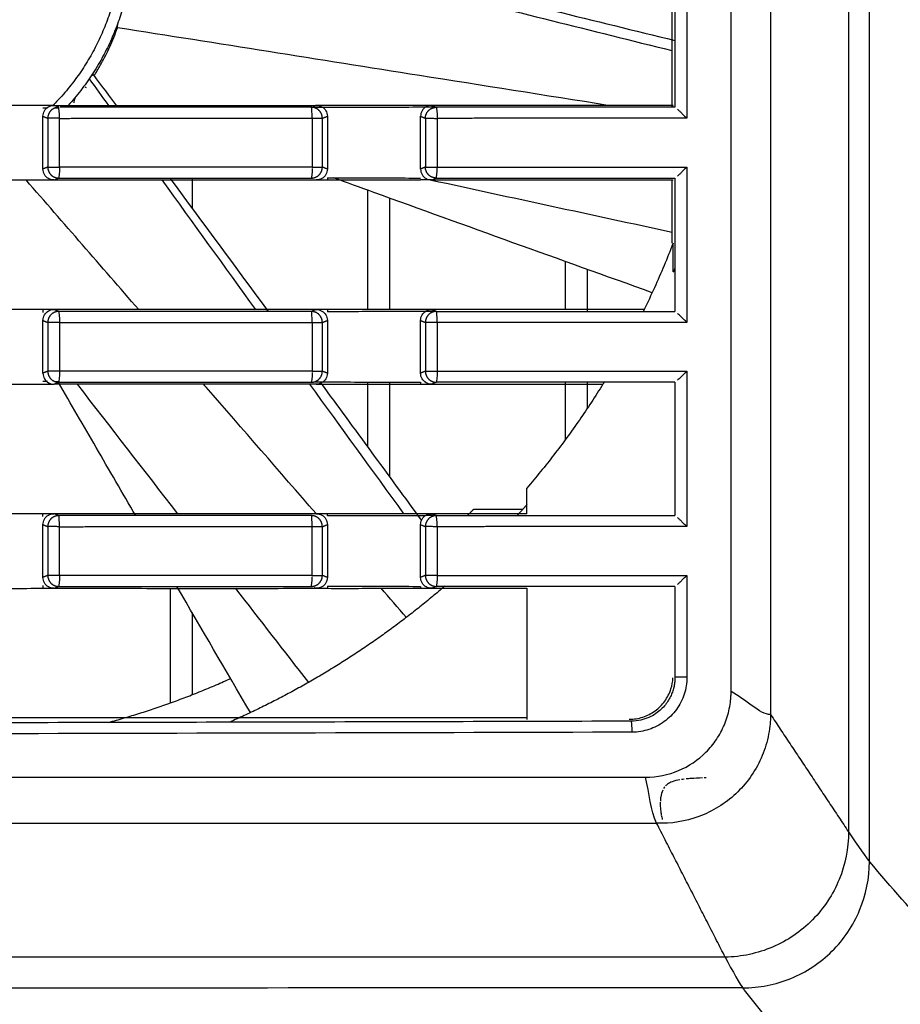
# Model space of a CAD drawing. Header units: millimetres. Extents: x 4946 to 6276, y -4769 to -3439.
# Tile 181 of 195: x 6023 to 6064, y -3674 to -3629. Entities that reach past the tile are written whole.
import ezdxf

# ---------------------------------------------------------------- set-up
doc = ezdxf.new("R2010")
doc.units = ezdxf.units.MM
doc.layers.add('ROXX_NEOmini_FIXTURE', color=7, linetype='Continuous', true_color=0x000000)
doc.dimstyles.get("Standard").update_dxf_attribs({"dimscale": 10, "dimtxt": 2.5, "dimasz": 3, "dimexe": 1, "dimexo": 0.5, "dimgap": 0.8, "dimtad": 1, "dimtoh": 1, "dimdec": 1, "dimzin": 1, "dimdsep": 46, "dimtxsty": 'Standard', "dimblk": 'OPEN90', "dimcen": 2.5, "dimadec": 1, "dimazin": 1, "dimtfac": 1, "dimtdec": 4, "dimtix": 1, "dimtofl": 0, "dimtmove": 1, "dimatfit": 3, "dimldrblk": 'OPEN90', "dimfxl": 1, "dimtolj": 1, "dimtzin": 1, "dimarcsym": 0})

# ---------------------------------------------------------------- blocks, each defined once
blk = doc.blocks.new('*D4')
at = {"layer": 'Defpoints', "color": 0}
for p in [(5752.196, -3663.256), (6119.696, -3663.256), (6119.696, -3885.816)]:
    blk.add_point(p, dxfattribs=at)
at = {"layer": 'ROXX_NEOmini_FIXTURE', "color": 0, "lineweight": -2}
for p, q in [((5752.196, -3669.257), (5752.196, -3888.817)), ((6119.696, -3669.257), (6119.696, -3888.817)), ((5758.197, -3885.816), (6113.695, -3885.816))]:
    blk.add_line(p, q, dxfattribs=at)
at = {"layer": 'ROXX_NEOmini_FIXTURE', "color": 0}
for points in [[(5758.197, -3884.816), (5758.197, -3886.817), (5752.196, -3885.816)], [(6113.695, -3886.817), (6113.695, -3884.816), (6119.696, -3885.816)]]:
    blk.add_solid(points, dxfattribs=at)
at = {"layer": 'ROXX_NEOmini_FIXTURE', "color": 0, "insert": (5935.946, -3878.915), "char_height": 9.0015, "attachment_point": 5}
blk.add_mtext('\\A1;367.5', dxfattribs=at)

msp = doc.modelspace()

# ---------------------------------------------------------------- linework, layer by layer
at = {"layer": 'ROXX_NEOmini_FIXTURE', "color": 18, "lineweight": -3, "true_color": 0x000000}
for points, knots in [([(6062.189, -3667.818), (6062.188, -3653.844), (6062.189, -3625.777), (6062.189, -3597.71), (6062.189, -3583.736)], [0, 0, 0, 0, 42.040966, 84.082005, 84.082005, 84.082005, 84.082005]), ([(6061.239, -3585.084), (6061.239, -3598.687), (6061.239, -3625.777), (6061.238, -3652.866), (6061.239, -3666.47)], [0, 0, 0, 0, 40.693005, 81.385939, 81.385939, 81.385939, 81.385939]), ([(6057.688, -3590.424), (6057.688, -3590.606), (6057.688, -3591.069), (6057.688, -3591.883), (6057.688, -3592.931), (6057.688, -3594.161), (6057.688, -3595.792), (6057.688, -3597.802), (6057.688, -3600.966), (6057.688, -3604.833), (6057.688, -3609.356), (6057.688, -3613.783), (6057.688, -3619.583), (6057.688, -3626.688), (6057.688, -3635.115), (6057.688, -3643.567), (6057.688, -3652.17), (6057.688, -3658.095), (6057.688, -3661.13)], [-70.70577, -70.70577, -70.70577, -70.70577, -70.153381, -69.600993, -68.496215, -67.391437, -66.28666, -64.077104, -61.867549, -57.448438, -53.029328, -48.610217, -44.191106, -35.352885, -26.514664, -17.676443, -8.838221, 0, 0, 0, 0]), ([(6040.964, -3627.397), (6041.412, -3627.506), (6045.537, -3628.509), (6049.661, -3629.52), (6053.335, -3630.424)], [12.715923, 12.715923, 12.715923, 12.715923, 14.098923, 25.452323, 25.452323, 25.452323, 25.452323]), ([(6039.588, -3627.477), (6040.46, -3627.697), (6044.992, -3628.838), (6049.527, -3629.968), (6053.188, -3630.879)], [-16.799086, -16.799086, -16.799086, -16.799086, -14.098975, -2.779026, -2.779026, -2.779026, -2.779026]), ([(6026.911, -3631.982), (6027.009, -3631.823), (6027.237, -3631.437), (6027.598, -3630.725), (6027.835, -3630.148), (6027.946, -3629.84)], [8.562718, 8.562718, 8.562718, 8.562718, 9.932431, 11.587798, 13.243639, 13.243639, 13.243639, 13.243639]), ([(6050.279, -3633.377), (6047.418, -3632.925), (6039.973, -3631.747), (6032.529, -3630.567), (6027.946, -3629.84)], [-22.810217, -22.810217, -22.810217, -22.810217, -14.043618, 0, 0, 0, 0]), ([(6025.966, -3633.257), (6025.971, -3633.231), (6025.978, -3633.202), (6025.986, -3633.163), (6025.996, -3633.114), (6026.007, -3633.064), (6026.017, -3633.014)], [0.2040265, 0.2040265, 0.2040265, 0.2040265, 0.3388916, 0.3388916, 0.3388916, 0.5510337, 0.5510337, 0.5510337, 0.5510337]), ([(6053.335, -3633.464), (6052.171, -3633.464), (6049.815, -3633.466), (6046.332, -3633.465), (6043.779, -3633.465), (6042.467, -3633.465)], [0, 0, 0, 0, 3.634603, 7.269206, 10.903652, 10.903652, 10.903652, 10.903652]), ([(6053.448, -3633.555), (6053.471, -3633.575), (6053.524, -3633.623), (6053.622, -3633.717), (6053.739, -3633.83), (6053.828, -3633.918), (6053.875, -3633.965)], [0.4128925, 0.4128925, 0.4128925, 0.4128925, 0.5505233, 0.6881542, 0.825785, 0.9634049, 0.9634049, 0.9634049, 0.9634049]), ([(6052.295, -3641.91), (6048.066, -3640.396), (6043.227, -3638.652), (6038.392, -3636.898), (6037.78, -3636.675)], [0.501931, 0.501931, 0.501931, 0.501931, 13.97939, 15.93265, 15.93265, 15.93265, 15.93265]), ([(6053.875, -3643.265), (6053.828, -3643.218), (6053.739, -3643.13), (6053.622, -3643.017), (6053.524, -3642.923), (6053.471, -3642.875), (6053.448, -3642.855)], [-0.9634049, -0.9634049, -0.9634049, -0.9634049, -0.825785, -0.6881542, -0.5505233, -0.4128925, -0.4128925, -0.4128925, -0.4128925]), ([(6053.875, -3645.489), (6053.828, -3645.536), (6053.739, -3645.625), (6053.622, -3645.738), (6053.524, -3645.831), (6053.471, -3645.879), (6053.448, -3645.9)], [0, 0, 0, 0, 0.1376199, 0.2752508, 0.4128817, 0.5505126, 0.5505126, 0.5505126, 0.5505126]), ([(6028.773, -3652.065), (6028.172, -3651.029), (6026.999, -3649.007), (6025.829, -3646.983), (6025.259, -3645.996)], [10.385147, 10.385147, 10.385147, 10.385147, 13.97939, 17.398866, 17.398866, 17.398866, 17.398866]), ([(6036.991, -3651.973), (6035.322, -3650.054), (6033.614, -3648.089), (6031.905, -3646.123), (6031.865, -3646.077)], [-21.740283, -21.740283, -21.740283, -21.740283, -14.043618, -13.859163, -13.859163, -13.859163, -13.859163]), ([(6042.467, -3652.065), (6043.779, -3652.065), (6046.332, -3652.065), (6049.815, -3652.066), (6052.171, -3652.064), (6053.335, -3652.064)], [-10.903652, -10.903652, -10.903652, -10.903652, -7.269206, -3.634603, 0, 0, 0, 0]), ([(6051.255, -3661.342), (6051.471, -3661.342), (6051.88, -3661.273), (6052.447, -3660.983), (6052.893, -3660.535), (6053.163, -3660.001), (6053.234, -3659.631), (6053.244, -3659.458)], [0, 0, 0, 0, 0.635352, 1.270703, 1.906055, 2.541406, 3.058531, 3.058531, 3.058531, 3.058531]), ([(6053.334, -3659.424), (6053.334, -3659.495), (6053.327, -3659.635), (6053.294, -3659.844), (6053.238, -3660.052), (6053.157, -3660.261), (6053.045, -3660.473), (6052.896, -3660.688), (6052.701, -3660.9), (6052.452, -3661.1), (6052.141, -3661.273), (6051.765, -3661.398), (6051.488, -3661.43), (6051.342, -3661.43)], [-3.154527, -3.154527, -3.154527, -3.154527, -2.941887, -2.731932, -2.518409, -2.295273, -2.056625, -1.796673, -1.509622, -1.190491, -0.835863, -0.441287, 0, 0, 0, 0]), ([(6051.989, -3663.984), (6052.521, -3663.984), (6053.537, -3663.769), (6054.601, -3663.054), (6055.243, -3662.272), (6055.606, -3661.601), (6055.796, -3660.99), (6055.865, -3660.54), (6055.883, -3660.31), (6055.888, -3660.178), (6055.888, -3660.111), (6055.888, -3660.077)], [0, 0, 0, 0, 1.547912, 3.095824, 3.86978, 4.643736, 5.417692, 5.80467, 5.998159, 6.094904, 6.191648, 6.191648, 6.191648, 6.191648]), ([(6057.688, -3661.13), (6057.688, -3661.167), (6057.686, -3661.261), (6057.678, -3661.428), (6057.652, -3661.729), (6057.555, -3662.316), (6057.29, -3663.127), (6056.773, -3664.022), (6055.91, -3665.001), (6054.469, -3665.897), (6053.148, -3666.102), (6052.5, -3666.077)], [0, 0, 0, 0, 0.126439, 0.252877, 0.505754, 1.011509, 2.023018, 3.034527, 4.046036, 6.069053, 8.092071, 8.092071, 8.092071, 8.092071]), ([(6053.555, -3664.101), (6053.439, -3664.121), (6053.315, -3664.149), (6053.204, -3664.191), (6053.131, -3664.218), (6053.06, -3664.253), (6052.996, -3664.299), (6052.962, -3664.324), (6052.93, -3664.351), (6052.901, -3664.382)], [2.355455, 2.355455, 2.355455, 2.355455, 2.7194387, 2.7194387, 2.7194387, 2.9558244, 2.9558244, 2.9558244, 3.082183, 3.082183, 3.082183, 3.082183]), ([(6054.582, -3664.012), (6054.41, -3664.019), (6054.229, -3664.029), (6054.058, -3664.042), (6053.988, -3664.047), (6053.917, -3664.054), (6053.847, -3664.061)], [1.3205928, 1.3205928, 1.3205928, 1.3205928, 1.8476405, 1.8476405, 1.8476405, 2.0594209, 2.0594209, 2.0594209, 2.0594209]), ([(6052.775, -3664.573), (6052.731, -3664.669), (6052.705, -3664.774), (6052.689, -3664.876), (6052.679, -3664.941), (6052.672, -3665.007), (6052.668, -3665.072)], [3.3137907, 3.3137907, 3.3137907, 3.3137907, 3.6361811, 3.6361811, 3.6361811, 3.84118, 3.84118, 3.84118, 3.84118]), ([(6052.666, -3665.119), (6052.661, -3665.238), (6052.666, -3665.358), (6052.677, -3665.473), (6052.684, -3665.547), (6052.694, -3665.619), (6052.708, -3665.69)], [3.8903294, 3.8903294, 3.8903294, 3.8903294, 4.2698186, 4.2698186, 4.2698186, 4.5106937, 4.5106937, 4.5106937, 4.5106937]), ([(5819.177, -3666.077), (5822.958, -3666.077), (5830.614, -3666.077), (5846.327, -3666.077), (5866.769, -3666.077), (5892.709, -3666.077), (5915.57, -3666.077), (5934.739, -3666.077), (5949.603, -3666.077), (5965.003, -3666.077), (5980.989, -3666.077), (5994.849, -3666.077), (6006.297, -3666.077), (6015.076, -3666.077), (6022.566, -3666.077), (6028.671, -3666.077), (6033.308, -3666.077), (6038.006, -3666.077), (6041.973, -3666.077), (6045.18, -3666.077), (6047.198, -3666.077), (6048.822, -3666.077), (6050.04, -3666.077), (6051.072, -3666.077), (6051.871, -3666.077), (6052.323, -3666.077), (6052.5, -3666.077)], [-233.575235, -233.575235, -233.575235, -233.575235, -218.976819, -204.378364, -175.181454, -145.984544, -116.787634, -102.189179, -87.590724, -72.99227, -58.393815, -43.79536, -36.496132, -29.196905, -21.897677, -18.248064, -14.59845, -10.948836, -7.299222, -5.474416, -3.649609, -2.737205, -1.824802, -0.912398, -0.456197, 0, 0, 0, 0]), ([(6061.239, -3666.47), (6061.239, -3667.209), (6060.947, -3668.691), (6059.702, -3670.577), (6058.145, -3671.639), (6056.729, -3672.087), (6055.991, -3672.171), (6055.622, -3672.177)], [-9.019453, -9.019453, -9.019453, -9.019453, -6.764541, -4.509694, -2.254847, -1.127423, 0, 0, 0, 0]), ([(6056.42, -3673.577), (6056.794, -3673.578), (6057.544, -3673.505), (6058.989, -3673.074), (6060.59, -3672.015), (6061.884, -3670.095), (6062.189, -3668.577), (6062.189, -3667.818)], [-9.218948, -9.218948, -9.218948, -9.218948, -8.066805, -6.914414, -4.609632, -2.304849, 0, 0, 0, 0]), ([(6074.038, -3679.277), (6073.541, -3678.898), (6072.051, -3677.723), (6069.078, -3675.157), (6065.632, -3671.714), (6063.176, -3669.004), (6062.202, -3667.834)], [0, 0, 0, 0, 7.101202, 21.30361, 42.607222, 56.80963, 56.80963, 56.80963, 56.80963]), ([(6055.622, -3672.177), (6015.885, -3672.177), (5935.835, -3672.178), (5855.79, -3672.178), (5816.055, -3672.178)], [-239.897722, -239.897722, -239.897722, -239.897722, -119.948782, 0, 0, 0, 0]), ([(6068.316, -3684.962), (6067.825, -3684.642), (6066.341, -3683.618), (6063.37, -3681.238), (6059.927, -3677.811), (6057.438, -3674.88), (6056.447, -3673.612), (6056.42, -3673.577)], [0, 0, 0, 0, 7.041611, 21.351011, 42.81511, 57.12451, 57.522594, 57.522594, 57.522594, 57.522594])]:
    msp.add_open_spline(points, degree=3, knots=knots, dxfattribs=at)
for points, degree in [([(6055.888, -3660.077), (6055.888, -3625.777), (6055.888, -3591.477)], 2), ([(6053.875, -3626.889), (6053.875, -3630.427), (6053.875, -3633.965)], 2), ([(6053.335, -3627.391), (6053.335, -3630.427), (6053.335, -3633.464)], 2), ([(6053.188, -3627.453), (6053.188, -3630.447), (6053.188, -3633.442)], 2), ([(6027.946, -3629.84), (6027.951, -3629.741), (6027.957, -3629.642)], 2), ([(6026.658, -3632.168), (6026.949, -3632.574), (6027.24, -3632.98), (6027.532, -3633.386)], 3), ([(6026.84, -3631.977), (6026.788, -3632.015), (6026.735, -3632.053)], 2), ([(6026.84, -3631.977), (6027.208, -3632.473), (6027.576, -3632.969), (6027.944, -3633.465)], 3), ([(6026.528, -3632.574), (6026.508, -3632.567), (6026.487, -3632.559), (6026.466, -3632.552)], 3), ([(6024.551, -3633.377), (6024.056, -3633.377), (6023.068, -3633.378), (6021.586, -3633.377), (6020.597, -3633.378), (6020.103, -3633.378)], 3), ([(6024.551, -3633.877), (6024.551, -3633.782), (6024.597, -3633.617), (6024.79, -3633.424), (6024.954, -3633.377), (6025.049, -3633.377)], 3), ([(6025.049, -3633.377), (6024.883, -3633.377), (6024.717, -3633.377), (6024.551, -3633.377)], 3), ([(6024.751, -3633.506), (6024.684, -3633.506), (6024.617, -3633.507), (6024.551, -3633.507)], 3), ([(6025.049, -3633.377), (6026.377, -3633.377), (6029.034, -3633.377), (6033.017, -3633.378), (6035.671, -3633.378), (6036.999, -3633.378)], 3), ([(6025.269, -3633.465), (6025.159, -3633.421), (6025.049, -3633.377)], 2), ([(6025.262, -3633.505), (6025.195, -3633.505), (6025.128, -3633.506), (6025.061, -3633.506)], 3), ([(6025.302, -3633.969), (6025.302, -3633.738), (6025.283, -3633.474), (6025.269, -3633.465)], 3), ([(6036.777, -3633.465), (6032.963, -3633.465), (6029.148, -3633.465), (6025.332, -3633.465)], 3), ([(6036.811, -3633.965), (6036.811, -3633.745), (6036.795, -3633.499), (6036.78, -3633.468)], 3), ([(6036.999, -3633.378), (6036.925, -3633.407), (6036.85, -3633.437)], 2), ([(6037.502, -3633.481), (6037.302, -3633.481), (6037.102, -3633.482), (6036.901, -3633.482)], 3), ([(6036.999, -3633.378), (6037.097, -3633.378), (6037.265, -3633.427), (6037.452, -3633.613), (6037.502, -3633.779), (6037.502, -3633.875)], 3), ([(6037.502, -3633.378), (6037.334, -3633.378), (6037.167, -3633.378), (6036.999, -3633.378)], 3), ([(6041.748, -3633.377), (6041.277, -3633.377), (6040.333, -3633.377), (6038.917, -3633.377), (6037.974, -3633.378), (6037.502, -3633.378)], 3), ([(6041.748, -3633.466), (6041.277, -3633.467), (6040.333, -3633.473), (6038.917, -3633.474), (6037.974, -3633.48), (6037.502, -3633.481)], 3), ([(6042.247, -3633.377), (6042.152, -3633.377), (6041.988, -3633.424), (6041.795, -3633.618), (6041.748, -3633.782), (6041.748, -3633.877)], 3), ([(6042.247, -3633.377), (6042.081, -3633.377), (6041.915, -3633.377), (6041.748, -3633.377)], 3), ([(6042.47, -3633.464), (6042.229, -3633.465), (6041.989, -3633.466), (6041.748, -3633.466)], 3), ([(6053.248, -3633.377), (6052.026, -3633.377), (6049.582, -3633.377), (6045.915, -3633.377), (6043.47, -3633.377), (6042.247, -3633.377)], 3), ([(6042.247, -3633.377), (6042.32, -3633.407), (6042.393, -3633.436), (6042.467, -3633.465)], 3), ([(6042.467, -3633.465), (6042.484, -3633.474), (6042.504, -3633.738), (6042.504, -3633.97)], 3), ([(6053.248, -3633.377), (6053.228, -3633.397), (6053.208, -3633.422), (6053.188, -3633.442)], 3), ([(6024.551, -3636.277), (6024.551, -3635.077), (6024.551, -3633.877)], 2), ([(6024.551, -3633.877), (6024.66, -3633.921), (6024.77, -3633.965)], 2), ([(6024.77, -3633.965), (6024.77, -3635.077), (6024.77, -3636.189)], 2), ([(6025.299, -3636.19), (6025.3, -3635.08), (6025.302, -3633.969)], 2), ([(6036.811, -3633.965), (6036.811, -3635.077), (6036.811, -3636.19)], 2), ([(6037.274, -3633.966), (6037.388, -3633.92), (6037.502, -3633.875)], 2), ([(6037.274, -3636.19), (6037.274, -3635.078), (6037.274, -3633.966)], 2), ([(6037.502, -3633.875), (6037.502, -3635.077), (6037.502, -3636.28)], 2), ([(6041.748, -3636.277), (6041.748, -3635.077), (6041.748, -3633.877)], 2), ([(6041.748, -3633.877), (6041.858, -3633.921), (6041.967, -3633.965)], 2), ([(6041.967, -3633.965), (6041.967, -3635.077), (6041.967, -3636.189)], 2), ([(6042.504, -3633.97), (6042.503, -3635.08), (6042.502, -3636.189)], 2), ([(6024.77, -3636.189), (6024.66, -3636.233), (6024.551, -3636.277)], 2), ([(6025.049, -3636.777), (6024.954, -3636.777), (6024.79, -3636.73), (6024.597, -3636.537), (6024.551, -3636.373), (6024.551, -3636.277)], 3), ([(6025.299, -3636.19), (6025.299, -3636.42), (6025.282, -3636.681), (6025.269, -3636.689)], 3), ([(6036.811, -3636.25), (6036.808, -3636.47), (6036.79, -3636.682), (6036.774, -3636.689)], 3), ([(6037.502, -3636.28), (6037.502, -3636.375), (6037.453, -3636.539), (6037.266, -3636.727), (6037.097, -3636.777), (6036.999, -3636.777)], 3), ([(6037.502, -3636.28), (6037.388, -3636.235), (6037.274, -3636.19)], 2), ([(6041.967, -3636.189), (6041.858, -3636.233), (6041.748, -3636.277)], 2), ([(6041.748, -3636.277), (6041.748, -3636.372), (6041.795, -3636.537), (6041.988, -3636.73), (6042.152, -3636.777), (6042.247, -3636.777)], 3), ([(6042.466, -3636.689), (6042.483, -3636.681), (6042.502, -3636.42), (6042.502, -3636.189)], 3), ([(6053.875, -3636.189), (6053.828, -3636.236), (6053.739, -3636.325), (6053.622, -3636.438), (6053.524, -3636.531), (6053.471, -3636.579), (6053.448, -3636.6)], 3), ([(6053.875, -3636.189), (6053.875, -3639.727), (6053.875, -3643.265)], 2), ([(6020.103, -3636.777), (6020.597, -3636.778), (6021.586, -3636.777), (6023.068, -3636.778), (6024.056, -3636.777), (6024.551, -3636.777)], 3), ([(6028.909, -3642.677), (6027.2, -3640.711), (6025.49, -3638.744), (6023.782, -3636.777)], 3), ([(6024.551, -3636.777), (6024.717, -3636.777), (6024.883, -3636.777), (6025.049, -3636.777)], 3), ([(6025.049, -3636.777), (6025.159, -3636.733), (6025.269, -3636.689)], 2), ([(6025.049, -3636.777), (6026.377, -3636.777), (6029.034, -3636.777), (6033.017, -3636.778), (6035.672, -3636.777), (6036.999, -3636.777)], 3), ([(6025.269, -3636.689), (6029.105, -3636.689), (6032.94, -3636.689), (6036.774, -3636.689)], 3), ([(6029.969, -3636.777), (6031.386, -3638.746), (6032.806, -3640.712), (6034.227, -3642.678)], 3), ([(6030.33, -3636.689), (6031.825, -3638.713), (6033.318, -3640.738), (6034.809, -3642.765)], 3), ([(6031.338, -3636.673), (6031.338, -3637.364), (6031.338, -3638.055)], 2), ([(6036.999, -3636.777), (6037.167, -3636.777), (6037.334, -3636.777), (6037.502, -3636.777)], 3), ([(6037.502, -3636.675), (6037.974, -3636.676), (6038.917, -3636.68), (6040.333, -3636.682), (6041.277, -3636.687), (6041.748, -3636.689)], 3), ([(6037.502, -3636.675), (6037.502, -3636.726), (6037.502, -3636.777)], 2), ([(6037.502, -3636.777), (6037.974, -3636.778), (6038.917, -3636.777), (6040.333, -3636.777), (6041.277, -3636.777), (6041.748, -3636.777)], 3), ([(6042.247, -3636.777), (6042.081, -3636.777), (6041.915, -3636.777), (6041.748, -3636.777)], 3), ([(6053.206, -3639.166), (6049.551, -3638.378), (6045.897, -3637.588), (6042.243, -3636.796)], 3), ([(6042.247, -3636.777), (6042.32, -3636.748), (6042.393, -3636.719), (6042.466, -3636.689)], 3), ([(6042.247, -3636.777), (6043.47, -3636.777), (6045.915, -3636.777), (6049.582, -3636.777), (6052.026, -3636.777), (6053.248, -3636.777)], 3), ([(6042.466, -3636.689), (6043.65, -3636.689), (6046.032, -3636.689), (6049.562, -3636.689), (6052.063, -3636.69), (6053.335, -3636.691)], 3), ([(6053.188, -3636.776), (6053.188, -3638.219), (6053.188, -3639.662)], 2), ([(6053.335, -3636.691), (6053.335, -3639.727), (6053.335, -3642.764)], 2), ([(6039.338, -3637.241), (6039.338, -3639.959), (6039.338, -3642.677)], 2), ([(6040.338, -3637.604), (6040.338, -3640.14), (6040.338, -3642.677)], 2), ([(6053.248, -3639.662), (6053.116, -3640.003), (6052.842, -3640.681), (6052.403, -3641.687), (6052.092, -3642.349), (6051.931, -3642.678)], 3), ([(6053.248, -3640.964), (6053.248, -3640.313), (6053.248, -3639.662)], 2), ([(6048.338, -3640.49), (6048.338, -3641.584), (6048.338, -3642.678)], 2), ([(6049.338, -3640.85), (6049.338, -3641.808), (6049.338, -3642.766)], 2), ([(6024.551, -3642.677), (6024.056, -3642.677), (6023.068, -3642.678), (6021.586, -3642.677), (6020.597, -3642.678), (6020.103, -3642.678)], 3), ([(6024.551, -3643.177), (6024.551, -3643.082), (6024.597, -3642.917), (6024.79, -3642.724), (6024.954, -3642.677), (6025.049, -3642.677)], 3), ([(6025.049, -3642.677), (6024.883, -3642.677), (6024.717, -3642.677), (6024.551, -3642.677)], 3), ([(6024.551, -3642.677), (6024.551, -3642.742), (6024.551, -3642.807)], 2), ([(6036.999, -3642.678), (6035.671, -3642.678), (6033.017, -3642.678), (6029.034, -3642.677), (6026.377, -3642.677), (6025.049, -3642.677)], 3), ([(6025.269, -3642.765), (6025.159, -3642.721), (6025.049, -3642.677)], 2), ([(6036.777, -3642.765), (6032.942, -3642.765), (6029.106, -3642.765), (6025.269, -3642.765)], 3), ([(6025.269, -3642.765), (6025.284, -3642.774), (6025.302, -3643.038), (6025.302, -3643.269)], 3), ([(6036.999, -3642.678), (6036.888, -3642.722), (6036.777, -3642.765)], 2), ([(6036.811, -3643.265), (6036.811, -3643.034), (6036.793, -3642.774), (6036.777, -3642.765)], 3), ([(6036.999, -3642.678), (6037.097, -3642.678), (6037.265, -3642.727), (6037.452, -3642.913), (6037.502, -3643.079), (6037.502, -3643.175)], 3), ([(6037.502, -3642.678), (6037.334, -3642.678), (6037.167, -3642.678), (6036.999, -3642.678)], 3), ([(6041.748, -3642.677), (6041.277, -3642.677), (6040.333, -3642.678), (6038.917, -3642.677), (6037.974, -3642.678), (6037.502, -3642.678)], 3), ([(6037.502, -3642.678), (6037.502, -3642.729), (6037.502, -3642.781)], 2), ([(6041.748, -3642.766), (6041.277, -3642.768), (6040.333, -3642.773), (6038.917, -3642.774), (6037.974, -3642.78), (6037.502, -3642.781)], 3), ([(6041.748, -3643.177), (6041.748, -3643.082), (6041.795, -3642.918), (6041.988, -3642.724), (6042.152, -3642.677), (6042.247, -3642.677)], 3), ([(6042.247, -3642.677), (6042.081, -3642.677), (6041.915, -3642.677), (6041.748, -3642.677)], 3), ([(6042.478, -3642.765), (6042.235, -3642.765), (6041.992, -3642.766), (6041.748, -3642.766)], 3), ([(6051.931, -3642.678), (6050.855, -3642.677), (6048.704, -3642.678), (6045.476, -3642.677), (6043.323, -3642.677), (6042.247, -3642.677)], 3), ([(6042.466, -3642.765), (6042.393, -3642.736), (6042.32, -3642.707), (6042.247, -3642.677)], 3), ([(6042.466, -3642.765), (6043.779, -3642.765), (6046.332, -3642.765), (6049.815, -3642.766), (6052.171, -3642.764), (6053.335, -3642.764)], 3), ([(6024.551, -3645.577), (6024.551, -3644.377), (6024.551, -3643.177)], 2), ([(6024.551, -3643.177), (6024.66, -3643.221), (6024.77, -3643.265)], 2), ([(6024.77, -3643.265), (6024.77, -3644.377), (6024.77, -3645.489)], 2), ([(6025.302, -3643.269), (6025.3, -3644.38), (6025.299, -3645.49)], 2), ([(6036.811, -3643.265), (6036.811, -3644.377), (6036.811, -3645.49)], 2), ([(6037.274, -3643.266), (6037.388, -3643.22), (6037.502, -3643.175)], 2), ([(6037.274, -3645.49), (6037.274, -3644.378), (6037.274, -3643.266)], 2), ([(6037.502, -3643.175), (6037.502, -3644.377), (6037.502, -3645.58)], 2), ([(6041.748, -3643.177), (6041.858, -3643.221), (6041.967, -3643.265)], 2), ([(6041.748, -3645.577), (6041.748, -3644.377), (6041.748, -3643.177)], 2), ([(6041.967, -3643.265), (6041.967, -3644.377), (6041.967, -3645.489)], 2), ([(6042.502, -3643.265), (6042.502, -3644.377), (6042.502, -3645.489)], 2), ([(6024.77, -3645.489), (6024.66, -3645.533), (6024.551, -3645.577)], 2), ([(6024.551, -3645.577), (6024.551, -3645.673), (6024.597, -3645.837), (6024.79, -3646.03), (6024.954, -3646.077), (6025.049, -3646.077)], 3), ([(6025.299, -3645.49), (6025.299, -3645.72), (6025.282, -3645.981), (6025.269, -3645.989)], 3), ([(6036.811, -3645.55), (6036.808, -3645.77), (6036.79, -3645.982), (6036.774, -3645.989)], 3), ([(6037.502, -3645.58), (6037.502, -3645.675), (6037.453, -3645.839), (6037.266, -3646.027), (6037.097, -3646.077), (6036.999, -3646.077)], 3), ([(6037.502, -3645.58), (6037.388, -3645.535), (6037.274, -3645.49)], 2), ([(6041.967, -3645.489), (6041.858, -3645.533), (6041.748, -3645.577)], 2), ([(6042.247, -3646.077), (6042.152, -3646.077), (6041.988, -3646.03), (6041.795, -3645.837), (6041.748, -3645.672), (6041.748, -3645.577)], 3), ([(6042.502, -3645.489), (6042.502, -3645.72), (6042.483, -3645.981), (6042.466, -3645.989)], 3), ([(6053.875, -3645.489), (6053.875, -3649.027), (6053.875, -3652.565)], 2), ([(6020.103, -3646.077), (6020.597, -3646.078), (6021.586, -3646.077), (6023.068, -3646.078), (6024.056, -3646.077), (6024.551, -3646.077)], 3), ([(6024.551, -3645.947), (6024.621, -3645.947), (6024.691, -3645.948), (6024.762, -3645.948)], 3), ([(6024.551, -3646.077), (6024.717, -3646.077), (6024.883, -3646.077), (6025.049, -3646.077)], 3), ([(6025.049, -3646.077), (6025.159, -3646.033), (6025.269, -3645.989)], 2), ([(6036.999, -3646.077), (6035.672, -3646.077), (6033.017, -3646.078), (6029.034, -3646.077), (6026.377, -3646.077), (6025.049, -3646.077)], 3), ([(6025.086, -3645.949), (6025.145, -3645.949), (6025.204, -3645.949), (6025.263, -3645.949)], 3), ([(6025.269, -3645.989), (6029.105, -3645.989), (6032.94, -3645.989), (6036.774, -3645.989)], 3), ([(6030.691, -3651.977), (6029.166, -3650.011), (6027.643, -3648.044), (6026.12, -3646.077)], 3), ([(6036.689, -3646.077), (6038.116, -3648.045), (6039.545, -3650.012), (6040.975, -3651.977)], 3), ([(6036.9, -3645.973), (6037.1, -3645.974), (6037.301, -3645.974), (6037.502, -3645.975)], 3), ([(6036.999, -3646.077), (6037.167, -3646.077), (6037.334, -3646.077), (6037.502, -3646.077)], 3), ([(6037.207, -3646.031), (6038.735, -3648.114), (6040.261, -3650.199), (6041.786, -3652.284)], 3), ([(6037.502, -3645.975), (6037.974, -3645.976), (6038.917, -3645.98), (6040.333, -3645.983), (6041.277, -3645.986), (6041.748, -3645.988)], 3), ([(6037.502, -3646.077), (6037.974, -3646.078), (6038.917, -3646.077), (6040.333, -3646.078), (6041.277, -3646.077), (6041.748, -3646.077)], 3), ([(6039.338, -3645.981), (6039.338, -3647.46), (6039.338, -3648.939)], 2), ([(6040.338, -3645.983), (6040.338, -3648.143), (6040.338, -3650.303)], 2), ([(6041.748, -3645.988), (6041.748, -3646.032), (6041.748, -3646.077)], 2), ([(6041.748, -3646.077), (6041.915, -3646.077), (6042.081, -3646.077), (6042.247, -3646.077)], 3), ([(6042.466, -3645.989), (6042.393, -3646.019), (6042.32, -3646.048), (6042.247, -3646.077)], 3), ([(6042.247, -3646.077), (6043.114, -3646.077), (6044.849, -3646.077), (6047.451, -3646.078), (6049.185, -3646.077), (6050.052, -3646.077)], 3), ([(6053.335, -3645.991), (6052.063, -3645.99), (6049.562, -3645.989), (6046.032, -3645.989), (6043.65, -3645.989), (6042.466, -3645.989)], 3), ([(6050.052, -3646.077), (6049.708, -3646.632), (6048.992, -3647.722), (6047.836, -3649.302), (6047.013, -3650.315), (6046.588, -3650.811)], 3), ([(6048.338, -3645.988), (6048.338, -3647.298), (6048.338, -3648.608)], 2), ([(6049.338, -3645.989), (6049.338, -3646.587), (6049.338, -3647.184)], 2), ([(6053.335, -3645.991), (6053.335, -3649.027), (6053.335, -3652.064)], 2), ([(6046.588, -3651.977), (6046.588, -3651.394), (6046.588, -3650.811)], 2), ([(6024.551, -3651.977), (6024.056, -3651.977), (6023.068, -3651.978), (6021.586, -3651.977), (6020.597, -3651.978), (6020.103, -3651.978)], 3), ([(6024.551, -3652.477), (6024.551, -3652.382), (6024.597, -3652.217), (6024.79, -3652.024), (6024.954, -3651.977), (6025.049, -3651.977)], 3), ([(6025.049, -3651.977), (6024.883, -3651.977), (6024.717, -3651.977), (6024.551, -3651.977)], 3), ([(6024.551, -3652.107), (6024.551, -3652.042), (6024.551, -3651.977)], 2), ([(6036.999, -3651.978), (6035.671, -3651.978), (6033.017, -3651.978), (6029.034, -3651.977), (6026.377, -3651.977), (6025.049, -3651.977)], 3), ([(6025.269, -3652.065), (6025.159, -3652.021), (6025.049, -3651.977)], 2), ([(6036.777, -3652.065), (6032.942, -3652.065), (6029.106, -3652.065), (6025.269, -3652.065)], 3), ([(6025.302, -3652.569), (6025.302, -3652.348), (6025.285, -3652.095), (6025.271, -3652.068)], 3), ([(6036.811, -3652.565), (6036.811, -3652.334), (6036.793, -3652.074), (6036.777, -3652.065)], 3), ([(6036.999, -3651.978), (6037.097, -3651.978), (6037.265, -3652.027), (6037.452, -3652.213), (6037.502, -3652.379), (6037.502, -3652.475)], 3), ([(6037.502, -3651.978), (6037.334, -3651.978), (6037.167, -3651.978), (6036.999, -3651.978)], 3), ([(6041.748, -3651.977), (6041.277, -3651.977), (6040.333, -3651.978), (6038.917, -3651.977), (6037.974, -3651.978), (6037.502, -3651.978)], 3), ([(6037.502, -3652.081), (6037.502, -3652.029), (6037.502, -3651.978)], 2), ([(6041.748, -3652.068), (6041.277, -3652.069), (6040.333, -3652.072), (6038.917, -3652.074), (6037.974, -3652.08), (6037.502, -3652.081)], 3), ([(6041.748, -3652.477), (6041.748, -3652.382), (6041.795, -3652.218), (6041.988, -3652.024), (6042.152, -3651.977), (6042.247, -3651.977)], 3), ([(6042.247, -3651.977), (6042.081, -3651.977), (6041.915, -3651.977), (6041.748, -3651.977)], 3), ([(6042.457, -3652.066), (6042.221, -3652.067), (6041.985, -3652.067), (6041.748, -3652.068)], 3), ([(6046.588, -3651.977), (6046.106, -3651.977), (6045.141, -3651.977), (6043.694, -3651.977), (6042.729, -3651.977), (6042.247, -3651.977)], 3), ([(6042.467, -3652.065), (6042.393, -3652.036), (6042.32, -3652.007), (6042.247, -3651.977)], 3), ([(6042.504, -3652.57), (6042.504, -3652.338), (6042.484, -3652.074), (6042.467, -3652.065)], 3), ([(6044.163, -3651.777), (6045.291, -3651.777), (6046.418, -3651.777)], 2), ([(6024.551, -3652.477), (6024.66, -3652.521), (6024.77, -3652.565)], 2), ([(6024.551, -3654.877), (6024.551, -3653.677), (6024.551, -3652.477)], 2), ([(6037.274, -3652.568), (6037.388, -3652.521), (6037.502, -3652.475)], 2), ([(6037.502, -3652.475), (6037.502, -3653.677), (6037.502, -3654.88)], 2), ([(6041.748, -3654.877), (6041.748, -3653.677), (6041.748, -3652.477)], 2), ([(6041.748, -3652.477), (6041.858, -3652.521), (6041.967, -3652.565)], 2), ([(6053.875, -3652.565), (6053.828, -3652.518), (6053.739, -3652.43), (6053.622, -3652.317), (6053.524, -3652.223), (6053.471, -3652.175), (6053.448, -3652.155)], 3), ([(6024.77, -3652.565), (6024.77, -3653.677), (6024.77, -3654.789)], 2), ([(6025.299, -3654.79), (6025.3, -3653.68), (6025.302, -3652.569)], 2), ([(6036.811, -3654.79), (6036.811, -3653.677), (6036.811, -3652.565)], 2), ([(6037.274, -3654.79), (6037.274, -3653.679), (6037.274, -3652.568)], 2), ([(6041.967, -3652.565), (6041.967, -3653.677), (6041.967, -3654.789)], 2), ([(6042.504, -3652.57), (6042.503, -3653.68), (6042.502, -3654.789)], 2), ([(6024.77, -3654.789), (6024.66, -3654.833), (6024.551, -3654.877)], 2), ([(6025.049, -3655.377), (6024.954, -3655.377), (6024.79, -3655.33), (6024.597, -3655.137), (6024.551, -3654.973), (6024.551, -3654.877)], 3), ([(6025.299, -3654.79), (6025.299, -3655.02), (6025.282, -3655.281), (6025.269, -3655.289)], 3), ([(6036.774, -3655.289), (6036.79, -3655.282), (6036.808, -3655.07), (6036.811, -3654.85)], 3), ([(6037.502, -3654.88), (6037.502, -3654.975), (6037.453, -3655.139), (6037.266, -3655.327), (6037.097, -3655.377), (6036.999, -3655.377)], 3), ([(6037.502, -3654.88), (6037.388, -3654.835), (6037.274, -3654.79)], 2), ([(6041.967, -3654.789), (6041.858, -3654.833), (6041.748, -3654.877)], 2), ([(6042.247, -3655.377), (6042.152, -3655.377), (6041.988, -3655.33), (6041.795, -3655.137), (6041.748, -3654.972), (6041.748, -3654.877)], 3), ([(6042.502, -3654.789), (6042.502, -3655.02), (6042.483, -3655.281), (6042.466, -3655.289)], 3), ([(6053.448, -3655.2), (6053.471, -3655.179), (6053.524, -3655.131), (6053.622, -3655.038), (6053.739, -3654.925), (6053.828, -3654.836), (6053.875, -3654.789)], 3), ([(6053.875, -3654.789), (6053.875, -3657.107), (6053.875, -3659.424)], 2), ([(6020.103, -3655.377), (6020.597, -3655.378), (6021.586, -3655.377), (6023.068, -3655.378), (6024.056, -3655.377), (6024.551, -3655.377)], 3), ([(6024.551, -3655.247), (6024.551, -3655.312), (6024.551, -3655.377)], 2), ([(6024.551, -3655.377), (6024.717, -3655.377), (6024.883, -3655.377), (6025.049, -3655.377)], 3), ([(6025.049, -3655.377), (6025.159, -3655.333), (6025.269, -3655.289)], 2), ([(6025.049, -3655.377), (6026.377, -3655.377), (6029.034, -3655.377), (6033.017, -3655.378), (6035.672, -3655.377), (6036.999, -3655.377)], 3), ([(6025.269, -3655.289), (6029.105, -3655.289), (6032.94, -3655.289), (6036.774, -3655.289)], 3), ([(6030.338, -3655.377), (6030.338, -3657.99), (6030.338, -3660.602)], 2), ([(6034.001, -3661.039), (6032.881, -3659.123), (6031.763, -3657.207), (6030.647, -3655.289)], 3), ([(6036.652, -3659.659), (6035.544, -3658.232), (6034.436, -3656.805), (6033.328, -3655.378)], 3), ([(6036.9, -3655.339), (6036.95, -3655.358), (6036.999, -3655.377)], 2), ([(6036.999, -3655.377), (6037.167, -3655.377), (6037.334, -3655.377), (6037.502, -3655.377)], 3), ([(6037.502, -3655.275), (6037.974, -3655.276), (6038.917, -3655.28), (6040.333, -3655.283), (6041.277, -3655.286), (6041.748, -3655.287)], 3), ([(6037.502, -3655.275), (6037.502, -3655.326), (6037.502, -3655.377)], 2), ([(6037.502, -3655.377), (6037.974, -3655.378), (6038.917, -3655.377), (6040.333, -3655.377), (6041.277, -3655.377), (6041.748, -3655.377)], 3), ([(6041.103, -3656.7), (6040.72, -3656.259), (6040.336, -3655.818), (6039.953, -3655.377)], 3), ([(6041.748, -3655.287), (6041.748, -3655.332), (6041.748, -3655.377)], 2), ([(6041.748, -3655.377), (6041.915, -3655.377), (6042.081, -3655.377), (6042.247, -3655.377)], 3), ([(6042.466, -3655.289), (6042.393, -3655.319), (6042.32, -3655.348), (6042.247, -3655.377)], 3), ([(6042.247, -3655.377), (6042.729, -3655.377), (6043.694, -3655.377), (6045.141, -3655.377), (6046.106, -3655.377), (6046.588, -3655.377)], 3), ([(6053.335, -3655.291), (6052.063, -3655.29), (6049.562, -3655.289), (6046.032, -3655.289), (6043.65, -3655.289), (6042.466, -3655.289)], 3), ([(6046.588, -3655.377), (6046.588, -3658.366), (6046.588, -3661.355)], 2), ([(6053.335, -3655.291), (6053.335, -3657.358), (6053.334, -3659.424)], 2), ([(6031.338, -3656.477), (6031.338, -3658.352), (6031.338, -3660.227)], 2), ([(6053.875, -3659.424), (6053.875, -3659.695), (6053.792, -3660.206), (6053.431, -3660.922), (6052.871, -3661.484), (6052.159, -3661.845), (6051.651, -3661.93), (6051.382, -3661.931)], 3), ([(6057.688, -3661.13), (6057.197, -3661.124), (6056.56, -3660.428), (6055.888, -3660.077)], 3), ([(6046.588, -3661.277), (6017.338, -3661.277), (5988.088, -3661.277)], 2), ([(6057.688, -3661.13), (6059.464, -3663.8), (6061.239, -3666.47)], 2), ([(6051.382, -3661.931), (6032.167, -3661.985), (5993.673, -3662.064), (5935.838, -3662.106), (5878.004, -3662.064), (5839.51, -3661.985), (5820.294, -3661.931)], 3), ([(6052.5, -3666.077), (6052.206, -3665.504), (6052.176, -3664.713), (6051.989, -3663.984)], 3), ([(6053.747, -3664.072), (6053.709, -3664.077), (6053.67, -3664.082), (6053.632, -3664.088)], 3), ([(6054.759, -3664.006), (6054.726, -3664.007), (6054.693, -3664.008), (6054.661, -3664.009)], 3), ([(6052.871, -3664.416), (6052.85, -3664.442), (6052.831, -3664.469), (6052.814, -3664.497)], 3), ([(6052.712, -3665.712), (6052.725, -3665.776), (6052.74, -3665.839), (6052.758, -3665.9)], 3), ([(6055.622, -3672.177), (6054.061, -3669.127), (6052.5, -3666.077)], 2), ([(6061.239, -3666.47), (6061.638, -3667.065), (6062.1, -3667.719), (6062.189, -3667.818)], 3), ([(6055.622, -3672.177), (6055.939, -3672.798), (6056.337, -3673.472), (6056.42, -3673.577)], 3), ([(6056.42, -3673.577), (6036.35, -3673.576), (5996.19, -3673.619), (5935.838, -3673.501), (5875.487, -3673.619), (5835.326, -3673.576), (5815.256, -3673.577)], 3)]:
    msp.add_open_spline(points, degree=degree, dxfattribs=at)
for points, weights in [([(6028.523, -3627.389), (6028.02, -3630.878), (6025.623, -3633.462)], [0.953724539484, 0.862349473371, 0.855587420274]), ([(6028.006, -3627.464), (6027.465, -3630.883), (6025.037, -3633.351)], [0.949362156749, 0.858012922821, 0.855140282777]), ([(6024.916, -3633.612), (6024.77, -3633.758), (6024.77, -3633.965)], [1, 0.923963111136, 1]), ([(6025.269, -3633.465), (6025.063, -3633.466), (6024.916, -3633.612)], [1, 0.923905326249, 1]), ([(6037.128, -3633.613), (6036.983, -3633.467), (6036.777, -3633.465)], [1, 0.92438735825, 1]), ([(6037.274, -3633.966), (6037.274, -3633.759), (6037.128, -3633.613)], [1, 0.924140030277, 1]), ([(6041.967, -3633.965), (6041.968, -3633.758), (6042.114, -3633.612)], [1, 0.923923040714, 1]), ([(6042.114, -3633.612), (6042.26, -3633.465), (6042.467, -3633.465)], [1, 0.923836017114, 1]), ([(6025.302, -3633.969), (6024.812, -3633.965), (6024.77, -3633.965)], [1, 0.713642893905, 1]), ([(6025.302, -3633.969), (6031.058, -3633.965), (6036.811, -3633.965)], [1, 0.999991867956, 1]), ([(6036.811, -3633.965), (6037.237, -3633.965), (6037.274, -3633.966)], [1, 0.760506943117, 1]), ([(6041.967, -3633.965), (6042.01, -3633.965), (6042.504, -3633.97)], [1, 0.710505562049, 1]), ([(6053.875, -3633.965), (6048.191, -3633.965), (6042.504, -3633.97)], [1, 0.999992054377, 1]), ([(6024.77, -3636.189), (6024.77, -3636.396), (6024.916, -3636.543)], [1, 0.92392071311, 1]), ([(6024.77, -3636.189), (6024.812, -3636.19), (6025.299, -3636.19)], [1, 0.715922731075, 1]), ([(6036.811, -3636.19), (6031.056, -3636.19), (6025.299, -3636.19)], [1, 0.999991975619, 1]), ([(6036.811, -3636.19), (6037.237, -3636.19), (6037.274, -3636.19)], [1, 0.760524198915, 1]), ([(6037.128, -3636.542), (6037.273, -3636.396), (6037.274, -3636.19)], [1, 0.924403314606, 1]), ([(6042.114, -3636.543), (6041.968, -3636.396), (6041.967, -3636.189)], [1, 0.923900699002, 1]), ([(6041.967, -3636.189), (6042.01, -3636.189), (6042.502, -3636.189)], [1, 0.711731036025, 1]), ([(6042.502, -3636.189), (6048.19, -3636.189), (6053.875, -3636.189)], [1, 0.99999215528, 1]), ([(6024.916, -3636.543), (6025.063, -3636.689), (6025.269, -3636.689)], [1, 0.923946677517, 1]), ([(6036.774, -3636.689), (6036.982, -3636.689), (6037.128, -3636.542)], [1, 0.923351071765, 1]), ([(6042.466, -3636.689), (6042.26, -3636.689), (6042.114, -3636.543)], [1, 0.923922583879, 1]), ([(6053.335, -3640.785), (6053.295, -3640.881), (6053.255, -3640.977)], [0.886919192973, 0.886451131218, 0.885989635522]), ([(6024.916, -3642.912), (6024.77, -3643.058), (6024.77, -3643.265)], [1, 0.923963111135, 1]), ([(6025.269, -3642.765), (6025.063, -3642.765), (6024.916, -3642.912)], [1, 0.923795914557, 1]), ([(6037.128, -3642.913), (6036.983, -3642.767), (6036.777, -3642.765)], [1, 0.924387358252, 1]), ([(6037.274, -3643.266), (6037.274, -3643.059), (6037.128, -3642.913)], [1, 0.924140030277, 1]), ([(6042.114, -3642.912), (6041.968, -3643.058), (6041.967, -3643.265)], [1, 0.923923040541, 1]), ([(6042.466, -3642.765), (6042.26, -3642.766), (6042.114, -3642.912)], [1, 0.923901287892, 1]), ([(6042.502, -3643.265), (6042.502, -3642.782), (6042.466, -3642.765)], [1, 0.719368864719, 1]), ([(6051.936, -3642.668), (6051.917, -3642.707), (6051.898, -3642.745)], [0.999954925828, 0.999976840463, 1]), ([(6025.302, -3643.269), (6024.812, -3643.265), (6024.77, -3643.265)], [1, 0.713642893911, 1]), ([(6025.302, -3643.269), (6031.058, -3643.265), (6036.811, -3643.265)], [1, 0.999991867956, 1]), ([(6036.811, -3643.265), (6037.237, -3643.265), (6037.274, -3643.266)], [1, 0.760506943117, 1]), ([(6042.502, -3643.265), (6042.01, -3643.265), (6041.967, -3643.265)], [1, 0.711732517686, 1]), ([(6053.875, -3643.265), (6048.19, -3643.265), (6042.502, -3643.265)], [1, 0.999992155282, 1]), ([(6025.299, -3645.49), (6024.812, -3645.49), (6024.77, -3645.489)], [1, 0.715922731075, 1]), ([(6024.77, -3645.489), (6024.77, -3645.696), (6024.916, -3645.843)], [1, 0.923920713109, 1]), ([(6036.811, -3645.49), (6031.056, -3645.49), (6025.299, -3645.49)], [1, 0.999991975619, 1]), ([(6036.811, -3645.49), (6037.237, -3645.49), (6037.274, -3645.49)], [1, 0.760524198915, 1]), ([(6037.128, -3645.842), (6037.273, -3645.696), (6037.274, -3645.49)], [1, 0.924403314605, 1]), ([(6041.967, -3645.489), (6041.968, -3645.696), (6042.114, -3645.843)], [1, 0.923900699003, 1]), ([(6041.967, -3645.489), (6042.01, -3645.489), (6042.502, -3645.489)], [1, 0.711731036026, 1]), ([(6042.502, -3645.489), (6048.19, -3645.489), (6053.875, -3645.489)], [1, 0.999992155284, 1]), ([(6024.916, -3645.843), (6025.063, -3645.989), (6025.269, -3645.989)], [1, 0.923946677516, 1]), ([(6036.774, -3645.989), (6036.982, -3645.989), (6037.128, -3645.842)], [1, 0.923351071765, 1]), ([(6042.114, -3645.843), (6042.26, -3645.989), (6042.466, -3645.989)], [1, 0.92392258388, 1]), ([(6050.096, -3646.006), (6050.074, -3646.042), (6050.052, -3646.077)], [1, 0.99995754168, 0.999916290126]), ([(6046.597, -3651.563), (6046.381, -3651.809), (6046.16, -3652.051)], [0.85440125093, 0.854174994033, 0.85400911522]), ([(6025.269, -3652.065), (6025.063, -3652.066), (6024.916, -3652.212)], [1, 0.923905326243, 1]), ([(6037.128, -3652.213), (6036.983, -3652.067), (6036.777, -3652.065)], [1, 0.924387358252, 1]), ([(6042.467, -3652.065), (6042.26, -3652.065), (6042.114, -3652.212)], [1, 0.923836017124, 1]), ([(6043.901, -3652.04), (6044.033, -3651.91), (6044.163, -3651.777)], [0.998014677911, 0.998994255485, 1]), ([(6024.916, -3652.212), (6024.77, -3652.358), (6024.77, -3652.565)], [1, 0.923963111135, 1]), ([(6037.274, -3652.568), (6037.275, -3652.36), (6037.128, -3652.213)], [1, 0.923351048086, 1]), ([(6042.114, -3652.212), (6041.968, -3652.358), (6041.967, -3652.565)], [1, 0.923923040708, 1]), ([(6025.302, -3652.569), (6024.812, -3652.565), (6024.77, -3652.565)], [1, 0.713642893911, 1]), ([(6025.302, -3652.569), (6031.058, -3652.565), (6036.811, -3652.565)], [1, 0.999991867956, 1]), ([(6036.811, -3652.565), (6037.237, -3652.565), (6037.274, -3652.568)], [1, 0.760449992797, 1]), ([(6042.504, -3652.57), (6042.01, -3652.565), (6041.967, -3652.565)], [1, 0.710505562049, 1]), ([(6053.875, -3652.565), (6048.191, -3652.565), (6042.504, -3652.57)], [1, 0.999992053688, 1]), ([(6025.299, -3654.79), (6024.812, -3654.79), (6024.77, -3654.789)], [1, 0.715914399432, 1]), ([(6024.77, -3654.789), (6024.77, -3654.996), (6024.916, -3655.143)], [1, 0.923793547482, 1]), ([(6024.916, -3655.143), (6025.063, -3655.289), (6025.269, -3655.289)], [1, 0.923946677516, 1]), ([(6036.811, -3654.79), (6031.056, -3654.79), (6025.299, -3654.79)], [1, 0.999991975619, 1]), ([(6036.774, -3655.289), (6036.982, -3655.289), (6037.128, -3655.142)], [1, 0.923351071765, 1]), ([(6036.811, -3654.79), (6037.237, -3654.79), (6037.274, -3654.79)], [1, 0.760524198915, 1]), ([(6037.128, -3655.142), (6037.273, -3654.996), (6037.274, -3654.79)], [1, 0.924403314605, 1]), ([(6042.502, -3654.789), (6042.01, -3654.789), (6041.967, -3654.789)], [1, 0.711731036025, 1]), ([(6041.967, -3654.789), (6041.968, -3654.996), (6042.114, -3655.143)], [1, 0.923900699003, 1]), ([(6042.114, -3655.143), (6042.26, -3655.289), (6042.466, -3655.289)], [1, 0.92392258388, 1]), ([(6042.502, -3654.789), (6048.19, -3654.789), (6053.875, -3654.789)], [1, 0.99999215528, 1]), ([(6042.848, -3655.278), (6038.42, -3659.106), (6033.064, -3661.467)], [0.854673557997, 0.859345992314, 0.883508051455]), ([(6027.536, -3661.484), (6030.408, -3660.704), (6033.118, -3659.475)], [0.965454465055, 0.960403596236, 0.961558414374]), ([(6051.342, -3661.43), (5935.838, -3661.755), (5820.335, -3661.43)], [1, 0.996771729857, 1]), ([(6051.382, -3661.931), (6051.381, -3661.444), (6051.342, -3661.43)], [1, 0.716080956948, 1]), ([(5819.688, -3663.977), (5935.838, -3663.981), (6051.989, -3663.984)], [1, 0.996741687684, 1])]:
    msp.add_rational_spline(points, weights, degree=2, dxfattribs=at)
msp.add_rational_spline([(6053.875, -3659.424), (6053.662, -3659.424), (6053.502, -3659.424), (6053.342, -3659.424), (6053.334, -3659.424)], [1, 0.91927072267, 1, 0.91927072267, 1], degree=2, knots=[0, 0, 0, 0.4045666, 0.4045666, 0.8091332, 0.8091332, 0.8091332], dxfattribs=at)

# ---------------------------------------------------------------- dimensions: what is measured, and where the dimension line sits
at = {"layer": 'ROXX_NEOmini_FIXTURE', "color": 5, "true_color": 0x0000ff}
dim = msp.add_linear_dim(base=(6119.696, -3885.816), p1=(5752.196, -3663.256), p2=(6119.696, -3663.256), dimstyle='Standard', override={"dimscale": 3.0005, "dimtxt": 3, "dimasz": 2, "dimexe": 1, "dimexo": 2, "dimgap": 0.8, "dimtad": 1, "dimtih": 0, "dimtoh": 0, "dimdec": 1, "dimlfac": 1, "dimzin": 1, "dimtxsty": 'Standard', "dimsah": 0, "dimcen": 2.5, "dimadec": 1, "dimazin": 1, "dimtix": 0, "dimtmove": 0, "dimtzin": 1}, dxfattribs=at)
dim.commit()
dim.dimension.update_dxf_attribs({"geometry": '*D4', "text_midpoint": (5935.946, -3878.915)})

doc.saveas('drawing.dxf')
